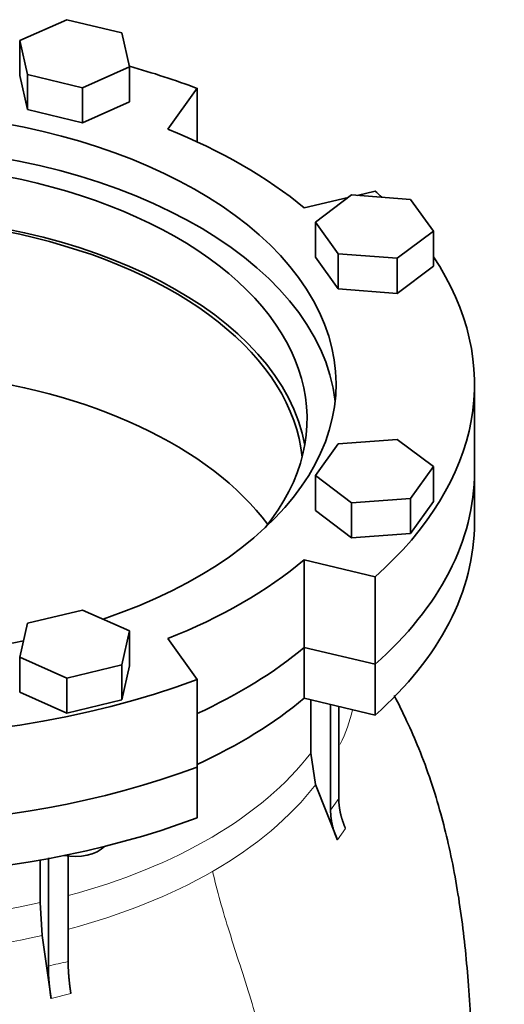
# Model space of a CAD drawing. Header units: millimetres. Extents: x 427 to 1319, y -2013 to 1724.
# Tile 11 of 30: x 1206 to 1319, y -759 to -530. Entities that reach past the tile are written whole.
import ezdxf

# ---------------------------------------------------------------- set-up
doc = ezdxf.new("R2010")
doc.units = ezdxf.units.MM
doc.layers.add('VSI344-454_FLANG', color=7, linetype='Continuous')
doc.layers.add('VSI344-454_TESTA', color=7, linetype='Continuous')

# ---------------------------------------------------------------- blocks, each defined once
blk = doc.blocks.new('SE4')
at = {"layer": 'VSI344-454_FLANG', "color": 7, "linetype": 'Continuous', "lineweight": 35}
for p, q in [((1217.2, -529.86), (1206.21, -534.73)), ((1230.01, -532.92), (1217.2, -529.86)), ((1206.21, -534.73), (1206.21, -542.9)), ((1206.21, -534.73), (1208.02, -542.66)), ((1231.81, -540.85), (1230.01, -532.92)), ((1220.82, -545.72), (1231.81, -540.85)), ((1231.81, -540.85), (1231.81, -549.02)), ((1206.21, -542.9), (1208.02, -550.83)), ((1208.02, -542.66), (1208.02, -550.83)), ((1208.02, -542.66), (1220.82, -545.72)), ((1220.82, -545.72), (1220.82, -553.89)), ((1240.68, -555.38), (1247.51, -545.86)), ((1247.51, -545.86), (1247.51, -558.31)), ((1208.02, -550.83), (1220.82, -553.89)), ((1220.82, -553.89), (1231.81, -549.02)), ((1282.73, -571.31), (1272.5, -573.76)), ((1283.52, -570.71), (1275.09, -577.06)), ((1297.26, -571.75), (1283.52, -570.71)), ((1288.99, -569.81), (1284.82, -570.81)), ((1302.56, -579.14), (1297.26, -571.75)), ((1275.09, -577.06), (1275.09, -585.22)), ((1275.09, -577.06), (1280.39, -584.45)), ((1294.13, -585.49), (1302.56, -579.14)), ((1302.56, -579.14), (1302.56, -587.31)), ((1275.09, -585.22), (1280.39, -592.61)), ((1280.39, -584.45), (1280.39, -592.61)), ((1280.39, -584.45), (1294.13, -585.49)), ((1294.13, -585.49), (1294.13, -593.66)), ((1294.13, -593.66), (1302.56, -587.31)), ((1280.39, -592.61), (1294.13, -593.66)), ((1312.15, -635.18), (1312.15, -614.77)), ((1280.39, -628.76), (1275.09, -636.15)), ((1294.13, -627.71), (1280.39, -628.76)), ((1302.56, -634.06), (1294.13, -627.71)), ((1297.26, -641.45), (1302.56, -634.06)), ((1302.56, -634.06), (1302.56, -642.22)), ((1275.09, -636.15), (1275.09, -644.31)), ((1275.09, -636.15), (1283.52, -642.49)), ((1283.52, -642.49), (1297.26, -641.45)), ((1283.52, -642.49), (1283.52, -650.66)), ((1297.26, -641.45), (1297.26, -649.62)), ((1297.26, -649.62), (1302.56, -642.22)), ((1275.09, -644.31), (1283.52, -650.66)), ((1283.52, -650.66), (1297.26, -649.62)), ((1272.5, -655.78), (1288.99, -659.72)), ((1272.5, -676.19), (1272.5, -655.78)), ((1288.99, -659.72), (1288.99, -680.14)), ((1220.82, -667.48), (1208.02, -670.54)), ((1231.81, -672.35), (1220.82, -667.48)), ((1208.02, -670.54), (1206.21, -678.47)), ((1230.01, -680.28), (1231.81, -672.35)), ((1231.81, -672.35), (1231.81, -680.51)), ((1247.51, -683.67), (1240.68, -674.15)), ((1272.5, -676.19), (1288.99, -680.14)), ((1206.21, -678.47), (1206.21, -686.64)), ((1206.21, -678.47), (1217.2, -683.34)), ((1217.2, -683.34), (1230.01, -680.28)), ((1230.01, -680.28), (1230.01, -688.45)), ((1230.01, -688.45), (1231.81, -680.51)), ((1217.2, -683.34), (1217.2, -691.51)), ((1247.51, -683.67), (1247.51, -704.08)), ((1206.21, -686.64), (1217.2, -691.51)), ((1217.2, -691.51), (1230.01, -688.45))]:
    blk.add_line(p, q, dxfattribs=at)
for centre, major_axis, start_param, end_param in [((1169.65, -614.77), (142.5, 0), 0.992709, 1.119576), ((1169.65, -614.77), (-110.25, 0), 2.103318, 6.283185), ((1169.65, -614.77), (125, 0), 0.604412, 0.966385), ((1169.65, -622.93), (110.25, 0), 0.064181, 3.077412), ((1169.65, -622.93), (-103.5, 0), 2.703137, 6.283185), ((1169.65, -614.77), (-142.5, 0), 3.699007, 3.71968), ((1169.65, -635.18), (103.5, 0), 0.102659, 3.038933), ((1169.65, -614.77), (142.5, 0), 2.772791, 5.290477), ((1169.65, -614.77), (-142.5, 0), 2.563505, 3.510394), ((1169.65, -635.18), (142.5, 0), 3.141593, 5.290477), ((1169.65, -635.18), (-142.5, 0), 2.563505, 3.141593), ((1169.65, -614.77), (125, 0), 5.316801, 5.678774), ((1169.65, -614.77), (-110.25, 0), 1.224323, 1.91727), ((1169.65, -635.18), (125, 0), 5.384862, 5.678774)]:
    blk.add_ellipse(centre, major_axis=major_axis, ratio=0.57735, start_param=start_param, end_param=end_param, dxfattribs=at)
at = {"layer": 'VSI344-454_TESTA', "color": 7, "linetype": 'Continuous', "lineweight": 35}
for p, q in [((1312.15, -647.02), (1312.15, -635.18)), ((1288.99, -680.14), (1272.5, -676.19)), ((1272.5, -676.19), (1272.5, -688.03)), ((1288.99, -680.14), (1288.99, -691.97)), ((1288.99, -691.97), (1272.5, -688.03)), ((1273.99, -688.39), (1273.99, -700.83)), ((1278.63, -689.5), (1278.63, -714.12)), ((1280.54, -689.95), (1280.54, -711.45)), ((1273.99, -700.83), (1275.15, -708.14)), ((1247.51, -715.92), (1247.51, -704.08)), ((1280.2, -721.08), (1275.15, -708.14)), ((1212.88, -725.28), (1212.88, -750.52)), ((1217.49, -724.76), (1217.5, -749.42)), ((1210.95, -725.76), (1210.95, -735.66)), ((1210.95, -735.66), (1211.44, -743.37)), ((1213.52, -758.01), (1211.44, -743.37))]:
    blk.add_line(p, q, dxfattribs=at)
at = {"layer": 'VSI344-454_TESTA', "color": 4, "linetype": 'Continuous', "lineweight": 9}
for p, q in [((1278.63, -714.12), (1280.54, -711.45)), ((1280.2, -721.08), (1282.11, -718.41)), ((1213.52, -758.01), (1218.14, -756.9))]:
    blk.add_line(p, q, dxfattribs=at)
at = {"layer": 'VSI344-454_TESTA', "color": 7, "linetype": 'Continuous', "lineweight": 35}
for centre, major_axis, start_param, end_param in [((1169.65, -635.18), (-102.5, 0), 3.197731, 5.497787), ((1169.65, -670.7), (-102.5, 0), 3.543769, 5.497787), ((1169.65, -635.18), (142.5, 0), 3.141593, 5.290477), ((1169.65, -635.18), (-142.5, 0), 2.563505, 3.141593), ((1169.65, -647.02), (142.5, 0), 3.141593, 5.290477), ((1169.65, -647.02), (-142.5, 0), 2.563505, 3.141593), ((1169.65, -635.18), (125, 0), 5.384862, 5.678774), ((1169.65, -647.02), (125, 0), 5.384862, 5.678774), ((1219.01, -720.32), (-8, 0), 1.255839, 2.627445)]:
    blk.add_ellipse(centre, major_axis=major_axis, ratio=0.57735, start_param=start_param, end_param=end_param, dxfattribs=at)
at = {"layer": 'VSI344-454_TESTA', "color": 4, "linetype": 'Continuous', "lineweight": 9}
for centre, major_axis, start_param, end_param in [((1169.65, -681.35), (-115.26, 0), 2.876582, 3.000264), ((1169.65, -674.32), (114, 0), 5.145805, 5.868555), ((1169.65, -681.35), (115.26, 0), 5.497787, 5.868795), ((1169.65, -681.35), (115.26, 0), 5.141006, 5.497787), ((1169.65, -674.32), (114, 0), 4.341621, 5.083156), ((1169.65, -681.35), (-115.26, 0), 1.199788, 1.941804)]:
    blk.add_ellipse(centre, major_axis=major_axis, ratio=0.57735, start_param=start_param, end_param=end_param, dxfattribs=at)
at = {"layer": 'VSI344-454_TESTA', "color": 7, "linetype": 'Continuous', "lineweight": 35}
for points, degree, knots in [([(1311.99, -792.77), (1311.99, -791.67), (1311.99, -789.32), (1311.92, -785.5), (1311.85, -781.51), (1311.74, -776.42), (1311.57, -770.07), (1311.24, -762.32), (1310.72, -754.26), (1309.96, -745.85), (1308.97, -737.74), (1307.69, -729.75), (1306.15, -722.19), (1304.28, -714.71), (1302.03, -707.29), (1299.36, -700.06), (1296.46, -693.42), (1294.46, -689.36), (1293.47, -687.43)], 3, [0, 0, 0, 0, 0.0201862, 0.0508814, 0.0799302, 0.1159894, 0.166267, 0.2175684, 0.2794606, 0.3355533, 0.389984, 0.4429588, 0.4946294, 0.5401845, 0.5914704, 0.6434009, 0.6884809, 0.7304774, 0.7304774, 0.7304774, 0.7304774]), ([(1280.54, -711.45), (1280.54, -713.15), (1280.94, -714.91), (1281.34, -716.67), (1282.11, -718.41)], 2, [0, 0, 0, 0.5, 0.5, 1, 1, 1]), ([(1280.2, -721.08), (1279.42, -719.34), (1279.03, -717.58), (1278.63, -715.82), (1278.63, -714.12)], 2, [0, 0, 0, 0.5, 0.5, 1, 1, 1]), ([(1213.52, -758.01), (1213.2, -756), (1213.04, -754.11), (1212.88, -752.22), (1212.88, -750.52)], 2, [0, 0, 0, 0.500133, 0.500133, 1, 1, 1]), ([(1217.5, -749.42), (1217.5, -751.12), (1217.66, -753.01), (1217.82, -754.9), (1218.14, -756.9)], 2, [0, 0, 0, 0.499868, 0.499868, 1, 1, 1])]:
    blk.add_open_spline(points, degree=degree, knots=knots, dxfattribs=at)
at = {"layer": 'VSI344-454_TESTA', "color": 4, "linetype": 'Continuous', "lineweight": 9}
for points, knots in [([(1251.15, -728.41), (1252.18, -732.97), (1254.98, -742.63), (1260.11, -757.97), (1264.49, -773.85), (1267.14, -788.87), (1268.71, -802.96), (1269.59, -816.51), (1270.06, -829.75), (1270.21, -841.08), (1270.31, -848.12), (1270.31, -850.85)], [0, 0, 0, 0, 0.117079, 0.240569, 0.360617, 0.476421, 0.590288, 0.703407, 0.816259, 0.929029, 1, 1, 1, 1]), ([(1212.88, -750.52), (1212.88, -750.52), (1212.88, -750.52), (1212.88, -750.52), (1213.65, -750.31), (1215.2, -749.91), (1216.73, -749.57), (1217.5, -749.42), (1217.5, -749.42), (1217.5, -749.42), (1217.5, -749.42)], [0, 0, 0, 0, 0.000018, 0.000018, 0.000018, 0.5, 0.999982, 0.999982, 0.999982, 1, 1, 1, 1])]:
    blk.add_open_spline(points, degree=3, knots=knots, dxfattribs=at)

msp = doc.modelspace()

# ---------------------------------------------------------------- block references
msp.add_blockref('SE4', (0, 0))

doc.saveas('drawing.dxf')
